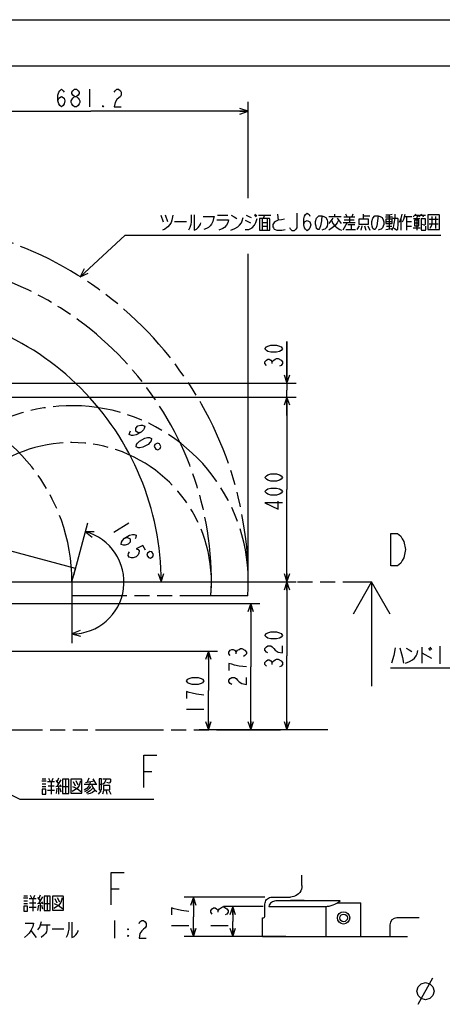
# Model space of a CAD drawing. Header units: millimetres. Extents: x 0 to 594, y 0 to 420.
# Tile 28 of 35: x 351 to 443, y 207 to 420. Entities that reach past the tile are written whole.
import ezdxf

# ---------------------------------------------------------------- set-up
doc = ezdxf.new("R2010")
doc.units = ezdxf.units.MM
doc.header["$LTSCALE"] = 32.67
doc.linetypes.add('PHANTOM', pattern=[0.8, 0.45, -0.05, 0.1, -0.05, 0.1, -0.05])
doc.layers.get('0').update_dxf_attribs({"linetype": 'CONTINUOUS'})
for name, color, linetype in [('CRV', 7, 'CONTINUOUS'), ('DEFAULT_3', 7, 'PHANTOM'), ('DRA_ITEM', 7, 'CONTINUOUS'), ('DRIV_DIM', 7, 'CONTINUOUS')]:
    doc.layers.add(name, color=color, linetype=linetype)
doc.styles.get("Standard").update_dxf_attribs({"font": 'txt', "width": 0.8})
doc.dimstyles.new('DIMSTYLE_1', dxfattribs={"dimtxt": 3.8, "dimasz": 1.8, "dimexe": 0.18, "dimexo": 0.0625, "dimgap": 0.09, "dimtad": 1, "dimdec": 1, "dimlfac": 10, "dimdsep": 46, "dimtxsty": 'STANDARD', "dimblk": 'OPEN', "dimblk1": 'OPEN', "dimblk2": 'OPEN', "dimcen": 0.09, "dimadec": 0, "dimazin": 0, "dimtp": 0.1, "dimtm": 0.1, "dimtfac": 1, "dimtdec": 1, "dimtofl": 0, "dimtmove": 0, "dimatfit": 3, "dimldrblk": 'OPEN', "dimfxl": 1, "dimtolj": 1, "dimarcsym": 0})
doc.dimstyles.new('DIMSTYLE_2', dxfattribs={"dimtxt": 3.8, "dimasz": 1.8, "dimexe": 0.18, "dimexo": 0.0625, "dimgap": 0.09, "dimtad": 1, "dimdec": 3, "dimlfac": 10, "dimdsep": 46, "dimtxsty": 'STANDARD', "dimblk": 'OPEN', "dimblk1": 'OPEN', "dimblk2": 'OPEN', "dimcen": 0.09, "dimadec": 0, "dimazin": 0, "dimtp": 0.001, "dimtm": 0.001, "dimtfac": 1, "dimtdec": 3, "dimtofl": 0, "dimtmove": 0, "dimatfit": 3, "dimldrblk": 'OPEN', "dimfxl": 1, "dimtolj": 1, "dimarcsym": 0})
doc.dimstyles.new('DIMSTYLE_6', dxfattribs={"dimtxt": 3.8, "dimasz": 1.8, "dimexe": 0.18, "dimexo": 0.0625, "dimgap": 0.09, "dimtad": 1, "dimdec": 3, "dimlfac": 10, "dimdsep": 46, "dimtxsty": 'STANDARD', "dimblk": 'OPEN', "dimblk1": 'OPEN', "dimblk2": 'OPEN', "dimcen": 0.09, "dimadec": 0, "dimazin": 0, "dimtp": 0.5, "dimtm": 0.5, "dimtfac": 1, "dimtdec": 3, "dimtofl": 0, "dimtmove": 0, "dimatfit": 3, "dimldrblk": 'OPEN', "dimfxl": 1, "dimtolj": 1, "dimarcsym": 0})
doc.dimstyles.new('DIMSTYLE_7', dxfattribs={"dimtxt": 3.8, "dimasz": 1.8, "dimexe": 0.18, "dimexo": 0.0625, "dimgap": 0.09, "dimtad": 1, "dimdec": 3, "dimlfac": 2, "dimdsep": 46, "dimtxsty": 'STANDARD', "dimblk": 'OPEN', "dimblk1": 'OPEN', "dimblk2": 'OPEN', "dimcen": 0.09, "dimadec": 0, "dimazin": 0, "dimtp": 0.001, "dimtm": 0.001, "dimtfac": 1, "dimtdec": 3, "dimtofl": 0, "dimtmove": 0, "dimatfit": 3, "dimldrblk": 'OPEN', "dimfxl": 1, "dimtolj": 1, "dimarcsym": 0})

# ---------------------------------------------------------------- blocks, each defined once
blk = doc.blocks.new('_OPEN')
at = {"color": 0, "linetype": 'BYBLOCK'}
for p, q in [((0, 0), (-1, 0.34)), ((-1, -0.34), (0, 0)), ((-1, 0), (0, 0))]:
    blk.add_line(p, q, dxfattribs=at)
blk = doc.blocks.new('*D9')
at = {"layer": 'DRIV_DIM', "color": 2, "linetype": 'CONTINUOUS'}
for p, q in [((400.79, 381.39), (400.79, 402.21)), ((332.67, 400.21), (366.73, 400.21)), ((400.79, 400.21), (366.73, 400.21)), ((400.79, 299.89), (400.79, 369.38))]:
    blk.add_line(p, q, dxfattribs=at)
at = {"layer": 'DRIV_DIM', "color": 2, "linetype": 'CONTINUOUS', "xscale": 1.8, "yscale": 1.8, "zscale": 1.8, "rotation": 180}
blk.add_blockref('_OPEN', (332.67, 400.21), dxfattribs=at)
at = {"layer": 'DRIV_DIM', "color": 2, "linetype": 'CONTINUOUS', "xscale": 1.8, "yscale": 1.8, "zscale": 1.8}
blk.add_blockref('_OPEN', (400.79, 400.21), dxfattribs=at)
blk = doc.blocks.new('*D13')
at = {"layer": 'DRIV_DIM', "color": 2, "linetype": 'CONTINUOUS'}
for p, q in [((363.06, 299.84), (366.1, 311.18)), ((362.67, 296.89), (362.67, 285.14))]:
    blk.add_line(p, q, dxfattribs=at)
for points in [[(367.49, 309.23), (365.59, 309.25), (367.07, 308.07)], [(364.42, 287.89), (362.67, 287.14), (364.52, 286.67)]]:
    blk.add_lwpolyline(points, dxfattribs=at)
for start, end in [(352.5, 75), (270, 352.5)]:
    blk.add_arc((362.67, 298.39), 11.25, start, end, dxfattribs=at)
blk = doc.blocks.new('*D15')
at = {"layer": 'DRIV_DIM', "color": 2, "linetype": 'CONTINUOUS'}
for p, q in [((404.02, 228.21), (395.41, 228.21)), ((397.41, 228.21), (397.41, 224.96)), ((397.41, 221.71), (397.41, 224.96)), ((408.92, 221.71), (395.41, 221.71))]:
    blk.add_line(p, q, dxfattribs=at)
at = {"layer": 'DRIV_DIM', "color": 2, "linetype": 'CONTINUOUS', "xscale": 1.8, "yscale": 1.8, "zscale": 1.8}
for p, rotation in [((397.41, 228.21), 90), ((397.41, 221.71), 270)]:
    blk.add_blockref('_OPEN', p, dxfattribs=dict(at, rotation=rotation))
blk = doc.blocks.new('*D16')
at = {"layer": 'DRIV_DIM', "color": 2, "linetype": 'CONTINUOUS'}
for p, q in [((404.39, 230.21), (386.91, 230.21)), ((388.91, 230.21), (388.91, 225.96)), ((388.91, 221.71), (388.91, 225.96)), ((403.92, 221.71), (386.91, 221.71))]:
    blk.add_line(p, q, dxfattribs=at)
at = {"layer": 'DRIV_DIM', "color": 2, "linetype": 'CONTINUOUS', "xscale": 1.8, "yscale": 1.8, "zscale": 1.8}
for p, rotation in [((388.91, 230.21), 90), ((388.91, 221.71), 270)]:
    blk.add_blockref('_OPEN', p, dxfattribs=dict(at, rotation=rotation))
blk = doc.blocks.new('*D27')
at = {"layer": 'DRIV_DIM', "color": 2, "linetype": 'CONTINUOUS'}
for p, q in [((322.67, 299.89), (322.67, 359.65)), ((324.17, 298.39), (383.94, 298.39))]:
    blk.add_line(p, q, dxfattribs=at)
for points in [[(324.48, 358.24), (322.67, 357.65), (324.46, 357.01)], [(381.3, 300.18), (381.94, 298.39), (382.53, 300.2)]]:
    blk.add_lwpolyline(points, dxfattribs=at)
for start, end in [(45, 90), (0, 45)]:
    blk.add_arc((322.67, 298.39), 59.27, start, end, dxfattribs=at)
blk = doc.blocks.new('*D41')
at = {"layer": 'DRIV_DIM', "color": 2, "linetype": 'CONTINUOUS'}
for p, q in [((339.17, 283.39), (394.15, 283.39)), ((392.15, 283.39), (392.15, 274.89)), ((392.15, 266.39), (392.15, 274.89)), ((417.95, 266.39), (390.15, 266.39))]:
    blk.add_line(p, q, dxfattribs=at)
at = {"layer": 'DRIV_DIM', "color": 2, "linetype": 'CONTINUOUS', "xscale": 1.8, "yscale": 1.8, "zscale": 1.8}
for p, rotation in [((392.15, 283.39), 90), ((392.15, 266.39), 270)]:
    blk.add_blockref('_OPEN', p, dxfattribs=dict(at, rotation=rotation))
blk = doc.blocks.new('*D42')
at = {"layer": 'DRIV_DIM', "color": 2, "linetype": 'CONTINUOUS'}
for p, q in [((341.3, 293.69), (403.31, 293.69)), ((401.31, 293.69), (401.31, 280.04)), ((401.31, 266.39), (401.31, 280.04)), ((417.95, 266.39), (399.31, 266.39))]:
    blk.add_line(p, q, dxfattribs=at)
at = {"layer": 'DRIV_DIM', "color": 2, "linetype": 'CONTINUOUS', "xscale": 1.8, "yscale": 1.8, "zscale": 1.8}
for p, rotation in [((401.31, 293.69), 90), ((401.31, 266.39), 270)]:
    blk.add_blockref('_OPEN', p, dxfattribs=dict(at, rotation=rotation))
blk = doc.blocks.new('*D43')
at = {"layer": 'DRIV_DIM', "color": 2, "linetype": 'CONTINUOUS'}
for p, q in [((331.88, 298.39), (411.13, 298.39)), ((409.13, 298.39), (409.13, 282.39)), ((409.13, 266.39), (409.13, 282.39)), ((417.95, 266.39), (407.13, 266.39))]:
    blk.add_line(p, q, dxfattribs=at)
at = {"layer": 'DRIV_DIM', "color": 2, "linetype": 'CONTINUOUS', "xscale": 1.8, "yscale": 1.8, "zscale": 1.8}
for p, rotation in [((409.13, 298.39), 90), ((409.13, 266.39), 270)]:
    blk.add_blockref('_OPEN', p, dxfattribs=dict(at, rotation=rotation))
blk = doc.blocks.new('*D44')
at = {"layer": 'DRIV_DIM', "color": 2, "linetype": 'CONTINUOUS'}
for p, q in [((328.67, 338.39), (411.13, 338.39)), ((409.13, 338.39), (409.13, 318.39)), ((409.13, 298.39), (409.13, 318.39)), ((331.88, 298.39), (411.13, 298.39))]:
    blk.add_line(p, q, dxfattribs=at)
at = {"layer": 'DRIV_DIM', "color": 2, "linetype": 'CONTINUOUS', "xscale": 1.8, "yscale": 1.8, "zscale": 1.8}
for p, rotation in [((409.13, 338.39), 90), ((409.13, 298.39), 270)]:
    blk.add_blockref('_OPEN', p, dxfattribs=dict(at, rotation=rotation))
blk = doc.blocks.new('*D45')
at = {"layer": 'DRIV_DIM', "color": 2, "linetype": 'CONTINUOUS'}
for p, q in [((409.13, 341.39), (409.13, 350.36)), ((409.13, 350.36), (409.13, 339.89)), ((297.17, 341.39), (411.13, 341.39)), ((409.13, 334.39), (409.13, 339.89)), ((328.67, 338.39), (411.13, 338.39)), ((409.13, 338.39), (409.13, 334.39))]:
    blk.add_line(p, q, dxfattribs=at)
at = {"layer": 'DRIV_DIM', "color": 2, "linetype": 'CONTINUOUS', "xscale": 1.8, "yscale": 1.8, "zscale": 1.8}
for p, rotation in [((409.13, 341.39), 270), ((409.13, 338.39), 90)]:
    blk.add_blockref('_OPEN', p, dxfattribs=dict(at, rotation=rotation))

msp = doc.modelspace()

# ---------------------------------------------------------------- linework, layer by layer
at = {"color": 7, "linetype": 'CONTINUOUS'}
for p, q in [((12.37736, 420), (584.30102, 420)), ((10, 410), (584, 410)), ((427.42335, 298.38681), (427.42335, 278.85754)), ((412.38635, 232.71413), (412.38635, 234.964)), ((405.88584, 230.21499), (409.88721, 230.21499)), ((404.38635, 226.21481), (404.38635, 228.7155)), ((405.24669, 228.21499), (417.38635, 228.21499)), ((420.60667, 229.39013), (406.71069, 229.39013)), ((409.88635, 229.50797), (409.9119, 229.51519)), ((409.88635, 229.48178), (409.88635, 229.50797)), ((412.8608, 229.51519), (412.88635, 229.50797)), ((412.88635, 229.50797), (412.88635, 229.48178)), ((417.63635, 221.71499), (417.63635, 228.22124)), ((420.08015, 229.00269), (425.13635, 229.00269)), ((425.13635, 221.71499), (425.13635, 229.00269)), ((403.88635, 221.71499), (403.88635, 225.71499)), ((431.38635, 224.21499), (431.38635, 221.71499)), ((437.71033, 225.71499), (432.88635, 225.71499)), ((403.88635, 221.71499), (435.19687, 221.71499))]:
    msp.add_line(p, q, dxfattribs=at)
at = {"color": 5, "linetype": 'CONTINUOUS'}
msp.add_line((427.42335, 278.85754), (427.42335, 275.85754), dxfattribs=at)
at = {"color": 7, "linetype": 'CONTINUOUS'}
for points in [[(431.62333, 308.88682), (433.02335, 308.88682), (433.72336, 308.30348), (434.07337, 307.72014), (434.42334, 307.1368), (434.77334, 305.38681), (434.42334, 303.63679), (434.07337, 303.05349), (433.72336, 302.47015), (433.02335, 301.8868), (431.62333, 301.8868), (431.62333, 308.88682)], [(431.42335, 291.38681), (427.42335, 298.38681), (423.42335, 291.38681)], [(412.38635, 232.71413), (412.35558, 232.32302), (412.26402, 231.94164), (412.11397, 231.57933), (411.9091, 231.245), (411.65447, 230.94686), (411.35634, 230.69224), (411.02201, 230.48737), (410.6597, 230.33731), (410.27831, 230.24576), (409.88721, 230.21499)], [(404.38635, 228.7155), (404.40912, 228.97588), (404.47688, 229.22876), (404.58709, 229.46512), (404.73735, 229.67971), (404.92162, 229.86398), (405.13622, 230.01424), (405.37258, 230.12445), (405.62546, 230.19222), (405.88584, 230.21499)], [(406.71069, 229.39013), (406.4582, 229.36873), (406.21299, 229.30516), (405.98202, 229.20125), (405.77187, 229.05997), (405.58852, 228.88535), (405.43717, 228.68236), (405.32213, 228.45676), (405.24669, 228.21499)], [(412.88635, 229.48178), (412.8608, 229.47456), (412.78502, 229.46759), (412.6616, 229.4611), (412.49476, 229.45532), (412.29018, 229.45043), (412.05485, 229.44662), (411.79677, 229.444), (411.52472, 229.44267), (411.24798, 229.44267), (410.97594, 229.444), (410.71786, 229.44662), (410.48252, 229.45043), (410.27794, 229.45532), (410.1111, 229.4611), (409.98768, 229.46759), (409.9119, 229.47456), (409.88635, 229.48178)], [(409.9119, 229.51519), (409.98768, 229.52216), (410.1111, 229.52865), (410.27794, 229.53443), (410.48252, 229.53931), (410.71786, 229.54313), (410.97594, 229.54575), (411.24798, 229.54708), (411.52472, 229.54708), (411.79677, 229.54575), (412.05485, 229.54313), (412.29018, 229.53931), (412.49476, 229.53443), (412.6616, 229.52865), (412.78502, 229.52216), (412.8608, 229.51519)], [(403.88652, 225.71499), (403.99768, 225.7275), (404.10367, 225.7646), (404.19799, 225.82386), (404.27748, 225.90335), (404.33674, 225.99767), (404.37384, 226.10366), (404.38635, 226.21481)]]:
    msp.add_lwpolyline(points, dxfattribs=at)
for radius in [1.32498, 0.825]:
    msp.add_circle((421.38635, 225.71499), radius, dxfattribs=at)
for centre, radius, start, end in [((417.38635, 233.21499), 5, 270, 310.0955607), ((432.88635, 224.21499), 1.5, 90, 180)]:
    msp.add_arc(centre, radius, start, end, dxfattribs=at)
at = {"layer": 'CRV', "color": 2, "linetype": 'PHANTOM'}
for p, q in [((363.45036, 301.28459), (328.67391, 310.60291)), ((362.67391, 298.38681), (363.45036, 301.28459)), ((362.67391, 298.38681), (362.67391, 295.38681)), ((400.67391, 295.38681), (362.67391, 295.38681)), ((341.63254, 266.38681), (407.77835, 266.38681))]:
    msp.add_line(p, q, dxfattribs=at)
for centre, radius, start, end in [((322.67391, 298.38681), 78.11824, 0, 255), ((322.67391, 298.38681), 70.14588, 359.4857139, 254.4857139), ((362.67391, 298.38681), 38.11824, 355.4860115, 153.1277364), ((322.67391, 298.38681), 40, 0, 76.93404), ((362.67391, 298.38681), 30.14588, 354.2886943, 159.2886943), ((362.67391, 298.38681), 30.14963, 354.2894069, 360)]:
    msp.add_arc(centre, radius, start, end, dxfattribs=at)
at = {"layer": 'DEFAULT_3', "color": 2, "linetype": 'PHANTOM'}
msp.add_line((316.67391, 298.38681), (424.42335, 298.38681), dxfattribs=at)
at = {"layer": 'DEFAULT_3', "color": 5, "linetype": 'PHANTOM'}
msp.add_line((424.42335, 298.38681), (427.42335, 298.38681), dxfattribs=at)
at = {"layer": 'DRA_ITEM', "color": 2, "linetype": 'CONTINUOUS'}
for p, q in [((381.89864, 377.69069), (382.37365, 376.26569)), ((382.84866, 377.80946), (383.32364, 376.38442)), ((394.15366, 377.69069), (396.33867, 377.69069)), ((402.13365, 377.69069), (402.51364, 377.33445)), ((402.22864, 377.92819), (402.60866, 377.57195)), ((402.98865, 377.69069), (405.64867, 377.69069)), ((405.36367, 376.97821), (403.17866, 376.97821)), ((403.74866, 376.97821), (403.74866, 374.48445)), ((404.31866, 377.69069), (404.03366, 376.97821)), ((404.88866, 376.97821), (404.88866, 374.48445)), ((407.07367, 377.92819), (407.26364, 376.62193)), ((418.18865, 377.45318), (420.84864, 377.45318)), ((419.04365, 377.09694), (418.18865, 375.90945)), ((419.51866, 377.45318), (419.51866, 377.92819)), ((419.99364, 377.09694), (420.84864, 375.90945)), ((421.41864, 377.33445), (423.79366, 377.33445)), ((422.17865, 377.33445), (421.89365, 377.92819)), ((422.65366, 377.33445), (422.65366, 376.14696)), ((423.41363, 377.92819), (423.12863, 377.33445)), ((425.59864, 377.92819), (425.59864, 376.85944)), ((425.59864, 377.57195), (427.02364, 377.57195)), ((430.44364, 377.33445), (431.96366, 377.33445)), ((431.20365, 377.80946), (431.20365, 374.72196)), ((433.76865, 376.97821), (433.76865, 374.48445)), ((434.43367, 376.85944), (434.71867, 377.92819)), ((434.62364, 377.45318), (436.14367, 377.45318)), ((435.00367, 377.45318), (435.00367, 374.48445)), ((436.52365, 376.97821), (437.85366, 376.97821)), ((436.80865, 377.69069), (437.75864, 377.69069)), ((437.18864, 377.69069), (437.37865, 377.33445)), ((437.18864, 377.33445), (437.18864, 374.48445)), ((438.04364, 377.69069), (439.08865, 377.69069)), ((438.13866, 376.97821), (438.99366, 376.97821)), ((438.42366, 377.69069), (438.61364, 377.33445)), ((441.27366, 377.45318), (441.27366, 374.84069)), ((384.84366, 376.38442), (387.40866, 376.38442)), ((403.74866, 376.14696), (404.88866, 376.14696)), ((403.74866, 375.3157), (404.88866, 375.3157)), ((422.17865, 376.14696), (421.22866, 374.48445)), ((421.32365, 376.14696), (423.88865, 376.14696)), ((421.51366, 376.7407), (423.69863, 376.7407)), ((422.27364, 375.67194), (423.79366, 375.67194)), ((423.03365, 375.67194), (423.03365, 374.60319)), ((424.74364, 375.43444), (424.26867, 374.60319)), ((425.31364, 375.43444), (425.12367, 374.48445)), ((425.88364, 375.43444), (426.16864, 374.48445)), ((426.64365, 375.43444), (427.02364, 374.48445)), ((430.53866, 376.38442), (431.86864, 376.38442)), ((430.53866, 374.60319), (431.77365, 374.84069)), ((430.63365, 375.3157), (431.77365, 375.3157)), ((434.14867, 376.26569), (434.43367, 376.85944)), ((435.00367, 376.38442), (436.04864, 376.38442)), ((435.00367, 375.3157), (436.04864, 375.3157)), ((436.42867, 374.95943), (437.94865, 374.95943)), ((436.71367, 376.02818), (437.66365, 376.02818)), ((439.84866, 376.85944), (441.84366, 376.85944)), ((441.84366, 375.79068), (439.84866, 375.79068)), ((364.43524, 364.40536), (374.20849, 373.41569)), ((374.20849, 373.41569), (381.61365, 373.41569)), ((381.61365, 373.41569), (442.41365, 373.41569)), ((421.89365, 374.60319), (423.98363, 374.60319)), ((438.29898, 284.27396), (438.29898, 280.83022)), ((439.72398, 284.03646), (440.104, 283.56148)), ((440.00898, 284.27396), (440.389, 283.79899)), ((442.19399, 284.51147), (442.19399, 280.71149)), ((438.29898, 283.08647), (440.389, 281.89898)), ((464.99399, 279.76147), (431.55399, 279.76147)), ((326.49399, 263.83371), (351.43691, 251.42408)), ((356.26481, 255.81783), (357.02482, 255.81783)), ((357.59482, 255.93659), (357.87982, 255.34284)), ((358.35479, 255.22409), (358.63979, 255.93659)), ((360.2548, 255.58033), (359.3998, 254.15533)), ((359.77979, 255.93659), (359.49479, 255.22409)), ((361.29981, 255.69908), (361.29981, 252.61158)), ((366.33482, 255.93659), (365.95479, 255.10533)), ((367.18982, 255.81783), (367.8548, 254.74908)), ((378.20822, 257.41709), (379.95821, 257.41709)), ((356.16982, 255.34284), (357.1198, 255.34284)), ((356.26481, 254.74908), (357.02482, 254.74908)), ((356.26481, 254.15533), (357.02482, 254.15533)), ((357.4048, 255.22409), (358.92479, 255.22409)), ((357.49979, 254.27408), (358.8298, 254.27408)), ((358.16482, 255.22409), (358.16482, 252.49283)), ((359.20979, 255.46157), (359.77979, 254.74908)), ((359.20979, 254.15533), (360.15981, 254.27408)), ((359.30481, 252.61158), (359.49479, 253.79909)), ((359.77979, 254.15533), (359.77979, 252.49283)), ((360.06479, 254.51159), (360.34982, 254.03658)), ((360.06479, 253.79909), (360.2548, 252.96784)), ((360.63482, 254.15533), (361.9648, 254.15533)), ((362.91482, 255.22409), (363.3898, 254.27408)), ((363.48482, 255.46157), (363.9598, 254.51159)), ((365.28981, 254.63034), (368.04481, 254.63034)), ((365.57481, 254.98658), (367.47482, 255.34284)), ((368.51979, 254.63034), (369.08979, 254.63034)), ((351.43691, 251.42408), (356.07481, 251.42408)), ((356.07481, 251.42408), (380.39481, 251.42408)), ((357.4048, 253.32408), (358.92479, 253.32408)), ((368.89981, 253.20532), (368.32981, 252.49283)), ((369.46981, 253.20532), (369.2798, 252.49283)), ((370.03981, 253.20532), (370.22982, 252.49283)), ((370.7048, 253.20532), (371.08482, 252.49283)), ((352.19842, 230.03766), (353.14841, 230.03766)), ((352.29341, 230.51265), (353.05342, 230.51265)), ((353.62342, 230.6314), (353.90842, 230.03766)), ((354.38343, 229.9189), (354.66843, 230.6314)), ((355.23843, 230.15641), (355.80843, 229.44391)), ((356.2834, 230.27514), (355.42841, 228.85015)), ((355.80843, 230.6314), (355.52343, 229.9189)), ((357.32842, 230.3939), (357.32842, 227.3064)), ((359.51342, 230.15641), (359.9884, 229.2064)), ((371.15755, 232.02018), (372.90754, 232.02018)), ((352.29341, 229.44391), (353.05342, 229.44391)), ((352.29341, 228.85015), (353.05342, 228.85015)), ((353.43341, 229.9189), (354.95343, 229.9189)), ((353.43341, 228.01889), (354.95343, 228.01889)), ((353.52843, 228.9689), (354.85841, 228.9689)), ((354.19342, 229.9189), (354.19342, 227.18766)), ((355.23843, 228.85015), (356.18842, 228.9689)), ((355.33342, 227.3064), (355.52343, 228.49391)), ((355.80843, 228.85015), (355.80843, 227.18766)), ((356.09343, 229.2064), (356.37843, 228.73139)), ((356.09343, 228.49391), (356.2834, 227.66265)), ((356.66343, 228.85015), (357.9934, 228.85015)), ((358.94343, 229.9189), (359.4184, 228.9689)), ((355.90342, 224.21889), (357.9934, 224.21889)), ((371.86343, 225.1689), (371.86343, 221.3689)), ((353.81343, 223.0314), (354.95343, 221.48765)), ((358.37343, 223.38766), (360.93842, 223.38766)), ((374.71343, 223.26891), (374.80842, 223.38766)), ((374.71343, 221.84391), (374.9034, 221.84391)), ((374.80842, 223.38766), (374.80842, 223.15015)), ((437.50562, 207.03305), (440.67226, 212.73304))]:
    msp.add_line(p, q, dxfattribs=at)
for points in [[(384.46364, 377.69069), (384.27366, 376.62193), (384.08365, 376.14696), (383.79865, 375.67194), (383.41866, 375.19693), (383.13366, 374.95943), (382.75364, 374.72196), (382.27866, 374.48445)], [(388.45367, 377.80946), (388.45367, 376.26569), (388.35864, 375.67194), (388.16867, 375.0782), (387.88367, 374.48445)], [(389.11865, 377.80946), (389.11865, 374.48445), (389.59367, 374.72196), (389.97365, 375.0782), (390.25865, 375.43444), (390.44866, 375.79068), (390.54365, 376.02818)], [(391.01866, 377.45318), (393.39365, 377.45318), (393.29866, 376.97821), (393.10865, 376.38442), (392.82365, 375.79068), (392.53865, 375.43444), (392.15866, 375.0782), (391.77864, 374.84069), (391.20864, 374.60319)], [(397.00366, 374.48445), (397.85865, 374.84069), (398.52364, 375.19693), (398.90367, 375.55321), (399.28365, 376.02818), (399.47366, 376.5032), (399.66364, 377.21568)], [(397.09864, 377.69069), (397.76367, 377.33445), (398.33367, 376.97821)], [(400.13865, 374.60319), (400.89866, 374.60319), (401.65864, 374.95943), (402.13365, 375.55321), (402.41865, 376.14696), (402.70365, 376.97821)], [(400.32866, 377.69069), (400.89866, 377.45318), (401.37364, 377.21568)], [(403.17866, 376.97821), (403.17866, 374.48445), (405.45866, 374.48445), (405.45866, 376.85944), (405.36367, 376.97821)], [(411.25364, 378.1657), (411.25364, 374.99902), (411.06366, 374.68237), (410.68364, 374.36568), (410.30365, 374.36568), (409.92366, 374.68237), (409.73365, 374.99902)], [(412.77366, 375.63235), (412.96364, 376.26569), (413.53363, 376.58238), (414.10363, 376.26569), (414.29365, 375.63235), (414.10363, 374.99902), (413.91366, 374.68237), (413.53363, 374.36568), (413.15365, 374.68237), (412.96364, 374.99902), (412.77366, 375.63235), (412.77366, 376.89903), (412.96364, 377.53236), (413.15365, 377.84901), (413.53363, 378.1657), (413.91366, 377.84901), (414.10363, 377.53236)], [(416.66867, 377.57195), (416.57364, 376.5032), (416.38367, 375.43444), (416.19366, 374.84069), (416.00364, 374.60319), (415.81367, 374.60319), (415.52867, 374.84069), (415.43364, 375.3157), (415.33866, 375.79068), (415.33866, 376.38442), (415.52867, 377.09694), (416.00364, 377.57195), (416.66867, 377.57195), (417.14364, 377.45318), (417.52367, 377.21568), (417.80867, 376.7407), (417.90365, 376.26569), (417.90365, 375.67194), (417.80867, 375.3157), (417.61865, 374.95943), (417.33365, 374.72196), (417.04865, 374.60319), (416.66867, 374.48445)], [(428.82866, 377.57195), (428.73364, 376.5032), (428.54366, 375.43444), (428.35365, 374.84069), (428.16364, 374.60319), (427.97366, 374.60319), (427.68866, 374.84069), (427.59364, 375.3157), (427.49865, 375.79068), (427.49865, 376.38442), (427.68866, 377.09694), (428.16364, 377.57195), (428.82866, 377.57195), (429.30364, 377.45318), (429.68366, 377.21568), (429.96866, 376.7407), (430.06365, 376.26569), (430.06365, 375.67194), (429.96866, 375.3157), (429.77865, 374.95943), (429.49365, 374.72196), (429.20865, 374.60319), (428.82866, 374.48445)], [(430.53866, 377.80946), (431.20365, 377.80946), (431.86864, 377.92819)], [(431.77365, 374.48445), (432.15364, 375.0782), (432.34365, 375.90945), (432.53366, 377.09694), (432.53366, 377.92819)], [(431.96366, 377.09694), (433.00863, 377.09694), (433.10366, 376.97821), (433.10366, 375.90945), (433.00863, 374.60319), (432.91365, 374.48445), (432.81866, 374.48445), (432.34365, 374.84069)], [(433.95866, 377.92819), (433.76865, 376.97821), (433.38866, 376.14696)], [(436.99867, 377.92819), (436.80865, 377.69069), (436.42867, 377.33445)], [(438.23365, 377.92819), (438.04364, 377.69069), (437.66365, 377.33445)], [(438.13866, 376.97821), (438.13866, 374.60319), (438.23365, 374.48445), (439.08865, 374.48445), (439.18364, 374.60319), (439.18364, 375.3157)], [(438.99366, 376.97821), (438.99366, 375.67194), (438.89864, 375.55321), (438.80365, 375.55321), (438.42366, 375.67194)], [(439.56366, 377.80946), (439.56366, 374.60319), (442.12866, 374.60319), (442.12866, 377.69069), (442.03363, 377.80946), (439.56366, 377.80946)], [(440.41866, 377.45318), (440.41866, 375.79068), (440.32364, 375.3157), (440.03864, 374.84069)], [(393.96365, 376.7407), (396.52864, 376.7407), (396.33867, 376.02818), (396.05367, 375.55321), (395.67365, 375.0782), (395.29366, 374.84069), (394.43866, 374.48445)], [(400.13865, 376.62193), (400.70865, 376.38442), (401.27865, 376.02818)], [(406.69364, 376.38442), (406.40864, 376.14696), (406.21867, 375.90945), (406.12364, 375.67194), (406.12364, 375.19693), (406.21867, 374.95943), (406.40864, 374.72196), (406.59866, 374.60319), (406.97864, 374.48445), (408.02365, 374.48445), (408.78367, 374.60319)], [(408.59365, 376.85944), (407.92867, 376.7407), (407.26364, 376.62193), (406.69364, 376.38442)], [(420.27864, 376.62193), (419.99364, 376.02818), (419.51866, 375.43444), (418.94866, 374.95943), (418.18865, 374.48445)], [(418.75865, 376.62193), (419.04365, 375.90945), (419.51866, 375.43444), (419.99364, 374.95943), (420.56364, 374.60319), (420.94366, 374.48445)], [(426.73864, 376.85944), (424.64866, 376.85944), (424.64866, 375.79068), (426.73864, 375.79068), (426.73864, 376.85944)], [(431.86864, 376.85944), (430.53866, 376.85944), (430.53866, 375.90945), (431.86864, 375.90945), (431.86864, 376.85944)], [(436.71367, 375.43444), (437.66365, 375.43444), (437.66365, 376.62193)], [(437.66365, 376.62193), (436.71367, 376.62193), (436.71367, 375.43444)], [(365.34135, 366.07808), (364.43524, 364.40536), (366.17594, 365.17283)], [(432.504, 284.15523), (432.219, 282.49273), (431.74399, 280.83022)], [(433.54898, 284.15523), (433.929, 282.84897), (434.11898, 282.01771), (434.30899, 280.83022)], [(434.784, 280.83022), (435.639, 281.18646), (436.30399, 281.54274), (436.68397, 281.89898), (437.064, 282.37399), (437.25401, 282.84897), (437.44398, 283.56148)], [(434.87899, 284.03646), (435.54397, 283.68022), (436.11397, 283.32398)], [(378.20822, 253.9171), (378.20822, 260.91708), (381.00822, 260.91708)], [(360.63482, 255.69908), (360.63482, 252.61158), (361.9648, 252.61158), (361.9648, 255.69908), (360.63482, 255.69908)], [(362.43981, 255.69908), (362.43981, 252.73033), (364.81479, 252.73033), (364.81479, 255.58033), (364.71981, 255.69908), (362.43981, 255.69908)], [(368.51979, 255.81783), (368.51979, 253.44283), (369.08979, 253.44283), (369.08979, 255.81783), (368.51979, 255.81783)], [(369.2798, 254.63034), (369.75481, 254.98658), (369.94482, 255.34284), (370.1348, 255.81783)], [(369.37479, 255.81783), (370.89481, 255.81783), (370.9898, 255.69908), (370.9898, 255.22409), (370.89481, 254.98658), (370.79982, 254.86783), (370.7048, 254.86783), (370.22982, 254.98658)], [(356.26481, 253.56158), (356.26481, 252.49283), (357.02482, 252.49283), (357.02482, 253.56158), (356.26481, 253.56158)], [(364.52979, 255.34284), (364.2448, 254.39284), (363.76982, 253.68034), (362.72481, 253.08659)], [(362.8198, 254.15533), (363.76982, 253.68034), (364.62482, 253.08659)], [(366.61982, 255.22409), (366.52479, 254.74908), (366.33482, 254.27408), (365.85981, 253.68034), (365.28981, 253.32408)], [(366.7148, 254.15533), (366.4298, 253.68034), (366.04982, 253.32408), (365.38479, 252.96784)], [(367.09479, 253.68034), (366.61982, 253.20532), (366.04982, 252.84908), (365.76482, 252.73033)], [(366.90482, 254.63034), (367.18982, 253.91784), (367.5698, 253.44283), (368.04481, 253.08659)], [(369.46981, 254.39284), (369.46981, 253.44283), (370.89481, 253.44283), (370.89481, 254.39284), (369.46981, 254.39284)], [(367.5698, 253.20532), (367.09479, 252.84908), (366.61982, 252.61158), (366.04982, 252.49283)], [(371.15755, 228.52019), (371.15755, 235.52019), (373.95755, 235.52019)], [(356.66343, 230.3939), (356.66343, 227.3064), (357.9934, 227.3064), (357.9934, 230.3939), (356.66343, 230.3939)], [(358.46841, 230.3939), (358.46841, 227.42515), (360.84343, 227.42515), (360.84343, 230.27514), (360.74841, 230.3939), (358.46841, 230.3939)], [(360.5584, 230.03766), (360.2734, 229.08765), (359.79842, 228.37515), (358.75341, 227.78141)], [(352.29341, 228.2564), (352.29341, 227.18766), (353.05342, 227.18766), (353.05342, 228.2564), (352.29341, 228.2564)], [(358.8484, 228.85015), (359.79842, 228.37515), (360.65342, 227.78141)], [(352.57841, 224.57515), (354.38343, 224.57515), (354.19342, 223.86265), (353.81343, 223.0314), (353.43341, 222.43765), (353.05342, 222.0814), (352.38843, 221.48765)], [(355.33342, 223.15015), (355.71341, 223.7439), (355.90342, 224.21889), (356.09343, 224.93141)], [(357.23343, 224.21889), (357.23343, 223.15015), (357.1384, 222.67516), (356.94843, 222.3189), (356.5684, 221.96264), (355.9984, 221.48765)], [(361.98343, 224.81266), (361.98343, 223.26891), (361.88841, 222.67516), (361.69843, 222.0814), (361.41343, 221.48765)], [(362.64842, 224.81266), (362.64842, 221.48765), (363.12343, 221.72516), (363.50342, 222.0814), (363.78842, 222.43765), (363.97843, 222.79389), (364.07342, 223.0314)], [(377.1834, 224.53556), (377.37341, 224.85223), (377.7534, 225.1689), (378.13342, 225.1689), (378.51341, 224.85223), (378.70342, 224.53556), (378.70342, 223.90224), (378.51341, 223.58557), (378.13342, 223.26891), (377.7534, 222.95224), (377.37341, 222.3189), (377.1834, 221.3689), (378.70342, 221.3689)], [(374.71343, 223.26891), (374.9034, 223.26891), (374.80842, 223.38766)], [(374.71343, 223.26891), (374.80842, 223.15015), (374.9034, 223.26891)], [(374.80842, 221.96264), (374.80842, 221.72516), (374.71343, 221.84391), (374.80842, 221.96264), (374.9034, 221.84391), (374.80842, 221.72516)], [(437.18893, 209.88304), (437.50562, 210.83305), (438.13895, 211.46636), (439.08894, 211.78303), (440.03893, 211.46636), (440.67226, 210.83305), (440.98895, 209.88304), (440.67226, 208.93304), (440.03893, 208.2997), (439.08894, 207.98303), (438.13895, 208.2997), (437.50562, 208.93304), (437.18893, 209.88304)]]:
    msp.add_lwpolyline(points, dxfattribs=at)
at = {"layer": 'DRIV_DIM', "color": 2, "linetype": 'CONTINUOUS'}
for p, q in [((366.48252, 404.95632), (366.48252, 401.1563)), ((405.96039, 345.60523), (405.96039, 345.98525)), ((374.96754, 311.09478), (371.73977, 309.08942)), ((398.14583, 282.85375), (398.14583, 283.23374)), ((405.96039, 280.56288), (405.96039, 280.9429)), ((387.40423, 270.88953), (391.20422, 270.88953)), ((394.2386, 226.94513), (394.2386, 227.32512)), ((384.16384, 224.09512), (387.96383, 224.09512)), ((392.65528, 224.09512), (396.4553, 224.09512))]:
    msp.add_line(p, q, dxfattribs=at)
for points in [[(359.64253, 402.42297), (359.83254, 403.05631), (360.40254, 403.37296), (360.97254, 403.05631), (361.16251, 402.42297), (360.97254, 401.78964), (360.78253, 401.47299), (360.40254, 401.1563), (360.02252, 401.47299), (359.83254, 401.78964), (359.64253, 402.42297), (359.64253, 403.68964), (359.83254, 404.32298), (360.02252, 404.63963), (360.40254, 404.95632), (360.78253, 404.63963), (360.97254, 404.32298)], [(363.25254, 403.37296), (362.87251, 403.68964), (362.68254, 404.0063), (362.68254, 404.32298), (362.87251, 404.63963), (363.25254, 404.95632), (363.63252, 404.95632), (364.01251, 404.63963), (364.20252, 404.32298), (364.20252, 404.0063), (364.01251, 403.68964), (363.63252, 403.37296)], [(371.80252, 404.32298), (371.99254, 404.63963), (372.37252, 404.95632), (372.75251, 404.95632), (373.13253, 404.63963), (373.32251, 404.32298), (373.32251, 403.68964), (373.13253, 403.37296), (372.37252, 402.73962)], [(363.25254, 401.1563), (362.87251, 401.47299), (362.68254, 401.78964), (362.49252, 402.10632), (362.49252, 402.42297), (362.87251, 403.05631)], [(362.87251, 403.05631), (363.25254, 403.37296), (363.63252, 403.37296), (364.01251, 403.05631), (364.20252, 402.73962), (364.39253, 402.42297), (364.39253, 402.10632), (364.20252, 401.78964), (364.01251, 401.47299), (363.63252, 401.1563), (363.25254, 401.1563)], [(372.37252, 402.73962), (371.99254, 402.10632), (371.80252, 401.1563), (373.32251, 401.1563)], [(369.52253, 401.1563), (369.33252, 401.1563), (369.33252, 401.47299), (369.52253, 401.1563)], [(408.17705, 348.83525), (407.86036, 348.45522), (407.54371, 348.26525), (406.91038, 348.07523), (405.6437, 348.07523), (405.01037, 348.26525), (404.69372, 348.45522), (404.37703, 348.83525), (404.69372, 349.21523), (405.01037, 349.40525), (405.6437, 349.59522), (406.91038, 349.59522), (407.54371, 349.40525), (407.86036, 349.21523), (408.17705, 348.83525)], [(404.69372, 345.22524), (404.37703, 345.60523), (404.37703, 345.98525), (404.69372, 346.36524), (405.01037, 346.55525), (405.32705, 346.55525), (405.6437, 346.36524), (405.96039, 345.98525), (406.27704, 346.36524), (406.59373, 346.55525), (406.91038, 346.74522), (407.22703, 346.74522)], [(407.22703, 346.74522), (407.86036, 346.36524), (408.17705, 345.98525), (408.17705, 345.60523), (407.86036, 345.22524), (407.54371, 345.03523)], [(377.65936, 330.81265), (377.0126, 330.67507), (376.46106, 331.0229), (376.46501, 331.67494), (376.92922, 332.14582), (377.57593, 332.28341), (377.94497, 332.26887), (378.40523, 332.0877), (378.31002, 331.60228), (378.12356, 331.28353), (377.65936, 330.81265), (376.5484, 330.20419), (375.90165, 330.0666), (375.53264, 330.08114), (375.07235, 330.2623), (375.16756, 330.74772), (375.35405, 331.06647)], [(376.53266, 327.59601), (376.62787, 328.08143), (376.81436, 328.40018), (377.27857, 328.87106), (378.38949, 329.47953), (379.03624, 329.61711), (379.40525, 329.60257), (379.86554, 329.42141), (379.77033, 328.93599), (379.58387, 328.61724), (379.11967, 328.14636), (378.00871, 327.5379), (377.36196, 327.40031), (376.99295, 327.41485), (376.53266, 327.59601)], [(381.15117, 328.3925), (380.59571, 328.08824), (380.47009, 327.65841), (380.7743, 327.10295), (381.20414, 326.97732), (381.75964, 327.28154), (381.88526, 327.71137), (381.58101, 328.26687), (381.15117, 328.3925)], [(408.17705, 320.97797), (407.86036, 320.59795), (407.54371, 320.40797), (406.91038, 320.21796), (405.6437, 320.21796), (405.01037, 320.40797), (404.69372, 320.59795), (404.37703, 320.97797), (404.69372, 321.35796), (405.01037, 321.54797), (405.6437, 321.73795), (406.91038, 321.73795), (407.54371, 321.54797), (407.86036, 321.35796), (408.17705, 320.97797)], [(408.17705, 317.93796), (407.86036, 317.55798), (407.54371, 317.36797), (406.91038, 317.17795), (405.6437, 317.17795), (405.01037, 317.36797), (404.69372, 317.55798), (404.37703, 317.93796), (404.69372, 318.31795), (405.01037, 318.50796), (405.6437, 318.69798), (406.91038, 318.69798), (407.54371, 318.50796), (407.86036, 318.31795), (408.17705, 317.93796)], [(408.17705, 315.46796), (404.37703, 315.46796), (407.22703, 314.13798), (407.22703, 315.84798)], [(374.01889, 307.82118), (374.65713, 307.99405), (375.22691, 307.67696), (375.25874, 307.02572), (374.82103, 306.53008), (374.1828, 306.35725), (373.81355, 306.35152), (373.34405, 306.5072), (373.41249, 306.99707), (373.58119, 307.32558), (374.01889, 307.82118), (375.09483, 308.48965), (375.73306, 308.66248), (376.10228, 308.66821), (376.57182, 308.51253), (376.50337, 308.02265), (376.33467, 307.69415)], [(378.57718, 305.28476), (377.97557, 306.25309), (376.53038, 305.57893), (376.99992, 305.42325), (377.20044, 305.10047), (377.13199, 304.6106), (376.9633, 304.28209), (376.52559, 303.78649), (375.88736, 303.61362), (375.51811, 303.6079), (375.04861, 303.76357), (374.84804, 304.08635), (374.91649, 304.57626), (375.08522, 304.90473)], [(379.51622, 304.97344), (378.97824, 304.6392), (378.87636, 304.20313), (379.21059, 303.66514), (379.6467, 303.5633), (380.18465, 303.8975), (380.28653, 304.33361), (379.9523, 304.87156), (379.51622, 304.97344)], [(408.17705, 286.83291), (407.86036, 286.45288), (407.54371, 286.26291), (406.91038, 286.0729), (405.6437, 286.0729), (405.01037, 286.26291), (404.69372, 286.45288), (404.37703, 286.83291), (404.69372, 287.21289), (405.01037, 287.40291), (405.6437, 287.59288), (406.91038, 287.59288), (407.54371, 287.40291), (407.86036, 287.21289), (408.17705, 286.83291)], [(396.87916, 282.47376), (396.56251, 282.85375), (396.56251, 283.23374), (396.87916, 283.61376), (397.19584, 283.80374), (397.51249, 283.80374), (397.82914, 283.61376), (398.14583, 283.23374), (398.46248, 283.61376), (398.77917, 283.80374), (399.09582, 283.99375), (399.4125, 283.99375), (400.04584, 283.61376)], [(400.04584, 283.61376), (400.36249, 283.23374), (400.36249, 282.85375), (400.04584, 282.47376), (399.72915, 282.28375)], [(405.01037, 283.03289), (404.69372, 283.2229), (404.37703, 283.60289), (404.37703, 283.98291), (404.69372, 284.3629), (405.01037, 284.55291), (405.6437, 284.55291), (405.96039, 284.3629), (406.27704, 283.98291), (406.59373, 283.60289), (407.22703, 283.2229), (408.17705, 283.03289), (408.17705, 284.55291)], [(404.69372, 280.18289), (404.37703, 280.56288), (404.37703, 280.9429), (404.69372, 281.32289), (405.01037, 281.5129), (405.32705, 281.5129), (405.6437, 281.32289), (405.96039, 280.9429), (406.27704, 281.32289), (406.59373, 281.5129), (406.91038, 281.70288), (407.22703, 281.70288)], [(407.22703, 281.70288), (407.86036, 281.32289), (408.17705, 280.9429), (408.17705, 280.56288), (407.86036, 280.18289), (407.54371, 279.99288)], [(400.36249, 280.00376), (398.77917, 280.19377), (397.82914, 280.38374), (397.19584, 280.57375), (396.56251, 280.76377), (396.56251, 279.24374)], [(391.20422, 276.96951), (390.88757, 276.58952), (390.57088, 276.39951), (389.93754, 276.20954), (388.67091, 276.20954), (388.03757, 276.39951), (387.72088, 276.58952), (387.40423, 276.96951), (387.72088, 277.34954), (388.03757, 277.53951), (388.67091, 277.72952), (389.93754, 277.72952), (390.57088, 277.53951), (390.88757, 277.34954), (391.20422, 276.96951)], [(397.19584, 276.20374), (396.87916, 276.39375), (396.56251, 276.77374), (396.56251, 277.15376), (396.87916, 277.53375), (397.19584, 277.72376), (397.82914, 277.72376), (398.14583, 277.53375), (398.46248, 277.15376), (398.77917, 276.77374), (399.4125, 276.39375), (400.36249, 276.20374), (400.36249, 277.72376)], [(391.20422, 273.92954), (389.62089, 274.11952), (388.67091, 274.30953), (388.03757, 274.49954), (387.40423, 274.68951), (387.40423, 273.16953)], [(387.96383, 227.13513), (386.3805, 227.32512), (385.43048, 227.51513), (384.79714, 227.70513), (384.16384, 227.89512), (384.16384, 226.37512)], [(392.97197, 226.56513), (392.65528, 226.94513), (392.65528, 227.32512), (392.97197, 227.70513), (393.28862, 227.89512), (393.60527, 227.89512), (393.92195, 227.70513), (394.2386, 227.32512), (394.55529, 227.70513)], [(394.55529, 227.70513), (395.18863, 228.08513), (395.50528, 228.08513), (396.13861, 227.70513)], [(396.13861, 227.70513), (396.4553, 227.32512), (396.4553, 226.94513), (396.13861, 226.56513), (395.82196, 226.37512)]]:
    msp.add_lwpolyline(points, dxfattribs=at)

# ---------------------------------------------------------------- dimensions: what is measured, and where the dimension line sits
dim = msp.add_linear_dim(base=(400.79214, 400.20631), p1=(332.67391, 399.20631), p2=(400.79214, 299.88681), dimstyle='DIMSTYLE_1', dxfattribs=at)
dim.commit()
dim.dimension.update_dxf_attribs({"geometry": '*D9', "text_midpoint": (358.88252, 401.15631), "dimtype": 160})
for base, line1, line2, picture, middle in [((364.58162, 340.29452), ((324.17391, 298.38681), (383.94037, 298.38681)), ((322.67391, 359.65327), (322.67391, 299.88681)), '*D27', (374.34222, 331.59546)), ((373.82702, 296.91847), ((362.67391, 296.88681), (362.67391, 285.13746)), ((366.10309, 311.1847), (363.06214, 299.8357)), '*D13', (370.93761, 310.38052))]:
    dim = msp.add_angular_dim_2l(base=base, line1=line1, line2=line2, dimstyle='DIMSTYLE_6', dxfattribs=at)
    dim.commit()
    dim.dimension.update_dxf_attribs({"geometry": picture, "text_midpoint": middle, "dimtype": 162})
for base, p1, p2, angle, dimstyle, picture, middle in [((409.12704, 341.38681), (328.67391, 338.38681), (297.17392, 341.38681), 90, 'DIMSTYLE_2', '*D45', (408.17704, 344.27524)), ((409.12704, 338.38681), (331.87555, 298.38681), (328.67391, 338.38681), 90, 'DIMSTYLE_2', '*D44', (408.17704, 313.37797)), ((409.12704, 298.38681), (417.95343, 266.38681), (331.87555, 298.38681), 90, 'DIMSTYLE_2', '*D43', (408.17704, 279.23289)), ((401.31249, 293.68681), (417.95343, 266.38681), (341.29797, 293.68681), 90, 'DIMSTYLE_2', '*D42', (400.36249, 275.44375)), ((392.15422, 283.38681), (417.95343, 266.38681), (339.17391, 283.38681), 90, 'DIMSTYLE_2', '*D41', (391.20422, 269.36953)), ((388.91383, 230.21499), (403.92412, 221.71499), (404.38584, 230.21499), 90, 'DIMSTYLE_7', '*D16', (387.96383, 222.57512)), ((397.40528, 221.71499), (404.02404, 228.21499), (408.92241, 221.71499), 270, 'DIMSTYLE_7', '*D15', (396.45528, 222.57512))]:
    dim = msp.add_linear_dim(base=base, p1=p1, p2=p2, angle=angle, dimstyle=dimstyle, dxfattribs=at)
    dim.commit()
    dim.dimension.update_dxf_attribs({"geometry": picture, "text_midpoint": middle, "dimtype": 160})

doc.saveas('drawing.dxf')
